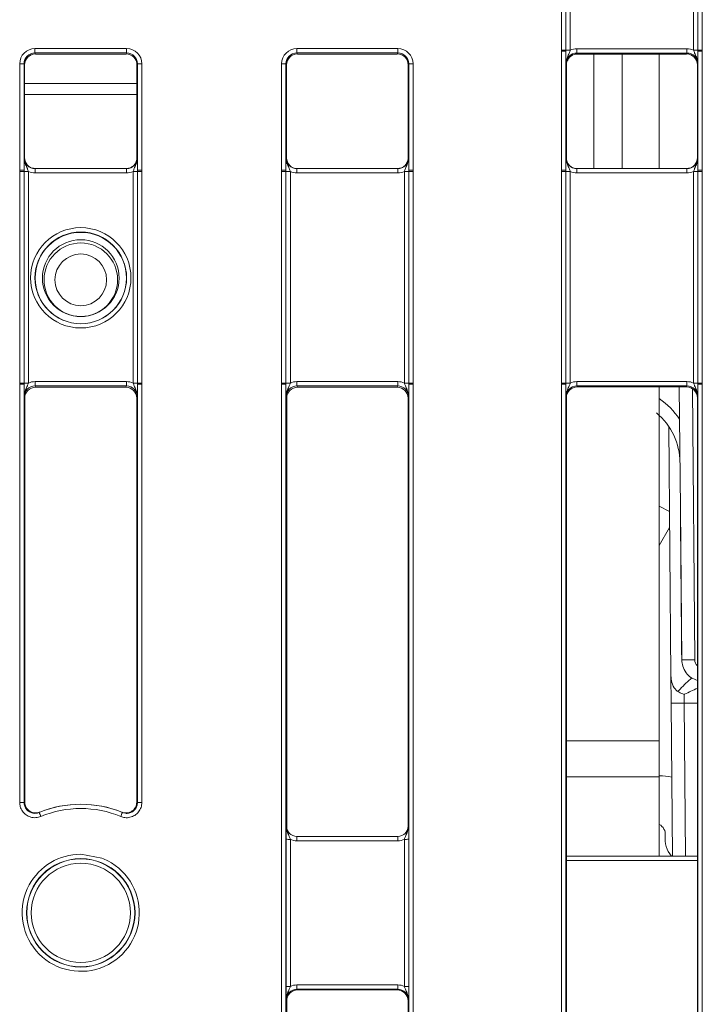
# Model space of a CAD drawing. Header units: millimetres. Extents: x 0 to 2100, y 0 to 1485.
# Tile 13 of 118: x 431 to 471, y 375 to 431. Entities that reach past the tile are written whole.
import ezdxf

# ---------------------------------------------------------------- set-up
doc = ezdxf.new("R2010")
doc.units = ezdxf.units.MM
doc.header["$LTSCALE"] = 5

msp = doc.modelspace()

# ---------------------------------------------------------------- linework, layer by layer
at = {"color": 7, "linetype": 'Continuous', "lineweight": 15}
for p, q in [((462.521, 429.452), (462.521, 453.446)), ((462.771, 453.444), (462.771, 429.45)), ((463.021, 453.441), (463.021, 429.448)), ((470.082, 429.448), (470.082, 453.441)), ((470.332, 429.45), (470.332, 453.444)), ((470.582, 453.446), (470.582, 429.452)), ((432.365, 429.543), (437.612, 429.543)), ((432.365, 429.291), (432.365, 429.543)), ((437.612, 429.291), (432.365, 429.291)), ((432.365, 429.291), (432.395, 429.23)), ((437.582, 429.23), (432.395, 429.23)), ((437.582, 429.23), (437.612, 429.291)), ((437.612, 429.291), (437.612, 429.543)), ((447.365, 429.543), (453.144, 429.543)), ((447.365, 429.543), (447.365, 429.291)), ((453.144, 429.291), (447.365, 429.291)), ((447.365, 429.291), (447.395, 429.23)), ((453.114, 429.23), (447.395, 429.23)), ((453.114, 429.23), (453.144, 429.291)), ((453.144, 429.543), (453.144, 429.291)), ((462.521, 429.392), (462.521, 429.452)), ((462.521, 422.57), (462.521, 429.392)), ((462.771, 429.45), (462.771, 429.39)), ((462.771, 429.39), (462.771, 422.568)), ((463.4, 429.282), (463.4, 429.534)), ((463.4, 429.534), (469.702, 429.534)), ((469.702, 429.282), (463.4, 429.282)), ((463.4, 429.282), (463.426, 429.23)), ((469.676, 429.23), (463.426, 429.23)), ((464.364, 422.667), (464.364, 429.23)), ((465.989, 422.667), (465.989, 429.23)), ((468.114, 429.23), (468.114, 422.667)), ((469.676, 429.23), (469.702, 429.282)), ((469.702, 429.282), (469.702, 429.534)), ((470.332, 429.39), (470.332, 429.45)), ((470.332, 422.568), (470.332, 429.39)), ((470.582, 429.452), (470.582, 429.392)), ((470.582, 429.392), (470.582, 422.57)), ((431.49, 422.57), (431.49, 428.668)), ((431.74, 428.666), (431.74, 422.568)), ((431.77, 428.605), (431.74, 428.666)), ((431.77, 428.605), (431.77, 423.292)), ((438.237, 428.666), (438.207, 428.605)), ((438.207, 423.292), (438.207, 428.605)), ((438.237, 422.568), (438.237, 428.666)), ((438.487, 428.668), (438.487, 422.57)), ((446.49, 422.57), (446.49, 428.668)), ((446.74, 428.666), (446.74, 422.568)), ((446.77, 428.605), (446.74, 428.666)), ((446.77, 428.605), (446.77, 423.292)), ((453.769, 428.666), (453.739, 428.605)), ((453.739, 423.292), (453.739, 428.605)), ((453.769, 422.568), (453.769, 428.666)), ((454.019, 428.668), (454.019, 422.57)), ((462.801, 428.605), (462.775, 428.657)), ((462.801, 423.292), (462.801, 428.605)), ((470.327, 428.657), (470.301, 428.605)), ((470.301, 423.292), (470.301, 428.605)), ((431.77, 427.541), (438.207, 427.541)), ((438.207, 426.916), (431.77, 426.916)), ((431.744, 423.292), (431.77, 423.292)), ((438.201, 423.205), (438.207, 423.287)), ((438.207, 423.292), (438.233, 423.292)), ((446.744, 423.292), (446.77, 423.292)), ((453.739, 423.292), (453.765, 423.292)), ((462.775, 423.292), (462.801, 423.292)), ((470.301, 423.292), (470.327, 423.292)), ((431.49, 422.51), (431.49, 422.57)), ((431.49, 410.389), (431.49, 422.51)), ((431.74, 422.568), (431.74, 422.508)), ((431.74, 422.508), (431.74, 410.387)), ((431.99, 422.506), (431.99, 410.385)), ((432.369, 422.667), (432.369, 422.419)), ((432.369, 422.667), (437.608, 422.667)), ((437.608, 422.419), (432.369, 422.419)), ((437.608, 422.667), (437.608, 422.419)), ((437.987, 410.385), (437.987, 422.506)), ((438.237, 422.508), (438.237, 422.568)), ((438.237, 410.387), (438.237, 422.508)), ((438.487, 422.57), (438.487, 422.51)), ((438.487, 422.51), (438.487, 410.389)), ((446.49, 422.51), (446.49, 422.57)), ((446.49, 410.389), (446.49, 422.51)), ((446.74, 422.568), (446.74, 422.508)), ((446.74, 422.508), (446.74, 410.387)), ((446.99, 422.506), (446.99, 410.385)), ((447.369, 422.419), (447.369, 422.667)), ((447.369, 422.667), (453.14, 422.667)), ((453.14, 422.419), (447.369, 422.419)), ((453.14, 422.419), (453.14, 422.667)), ((453.519, 410.385), (453.519, 422.506)), ((453.769, 422.508), (453.769, 422.568)), ((453.769, 410.387), (453.769, 422.508)), ((454.019, 422.57), (454.019, 422.51)), ((454.019, 422.51), (454.019, 410.389)), ((462.521, 422.51), (462.521, 422.57)), ((462.521, 410.389), (462.521, 422.51)), ((462.771, 422.568), (462.771, 422.508)), ((462.771, 422.508), (462.771, 410.387)), ((463.021, 422.506), (463.021, 410.385)), ((463.4, 422.419), (463.4, 422.667)), ((463.4, 422.667), (469.702, 422.667)), ((469.702, 422.419), (463.4, 422.419)), ((469.702, 422.419), (469.702, 422.667)), ((470.082, 410.385), (470.082, 422.506)), ((470.332, 422.508), (470.332, 422.568)), ((470.332, 410.387), (470.332, 422.508)), ((470.582, 422.57), (470.582, 422.51)), ((470.582, 422.51), (470.582, 410.389)), ((432.369, 410.472), (432.369, 410.22)), ((432.369, 410.472), (437.608, 410.472)), ((437.608, 410.472), (437.608, 410.22)), ((447.369, 410.22), (447.369, 410.472)), ((447.369, 410.472), (453.14, 410.472)), ((453.14, 410.22), (453.14, 410.472)), ((463.4, 410.22), (463.4, 410.472)), ((463.4, 410.472), (469.702, 410.472)), ((469.702, 410.22), (469.702, 410.472)), ((431.49, 410.33), (431.49, 410.389)), ((431.49, 386.374), (431.49, 410.33)), ((431.74, 410.387), (431.74, 410.327)), ((431.74, 410.327), (431.74, 386.372)), ((437.608, 410.22), (432.369, 410.22)), ((432.369, 410.22), (432.406, 410.145)), ((432.406, 410.145), (437.571, 410.145)), ((437.571, 410.145), (437.608, 410.22)), ((438.237, 410.327), (438.237, 410.387)), ((438.237, 386.372), (438.237, 410.327)), ((438.487, 410.389), (438.487, 410.33)), ((438.487, 410.33), (438.487, 386.374)), ((446.49, 410.33), (446.49, 410.389)), ((446.49, 357.577), (446.49, 410.33)), ((446.74, 410.387), (446.74, 410.327)), ((446.74, 410.327), (446.74, 357.575)), ((453.14, 410.22), (447.369, 410.22)), ((447.369, 410.22), (447.406, 410.145)), ((447.406, 410.145), (453.103, 410.145)), ((453.103, 410.145), (453.14, 410.22)), ((453.769, 410.327), (453.769, 410.387)), ((453.769, 357.575), (453.769, 410.327)), ((454.019, 410.389), (454.019, 410.33)), ((454.019, 410.33), (454.019, 357.577)), ((462.521, 410.33), (462.521, 410.389)), ((462.521, 357.577), (462.521, 410.33)), ((462.771, 410.387), (462.771, 410.327)), ((462.771, 410.327), (462.771, 357.575)), ((469.702, 410.22), (463.4, 410.22)), ((463.4, 410.22), (463.426, 410.167)), ((469.676, 410.167), (463.426, 410.167)), ((468.114, 410.167), (468.114, 389.899)), ((469.324, 403.232), (469.264, 410.167)), ((469.676, 410.167), (469.702, 410.22)), ((470.332, 410.327), (470.332, 410.387)), ((470.332, 357.575), (470.332, 410.327)), ((470.582, 410.389), (470.582, 410.33)), ((470.582, 410.33), (470.582, 357.577)), ((431.781, 409.52), (431.744, 409.595)), ((431.781, 386.393), (431.781, 409.52)), ((438.233, 409.595), (438.196, 409.52)), ((438.196, 409.52), (438.196, 386.393)), ((446.781, 409.52), (446.744, 409.595)), ((446.781, 385.009), (446.781, 409.52)), ((453.765, 409.595), (453.728, 409.52)), ((453.728, 409.52), (453.728, 385.009)), ((462.801, 409.542), (462.775, 409.595)), ((462.801, 358.299), (462.801, 409.542)), ((470.327, 409.595), (470.301, 409.542)), ((470.301, 358.299), (470.301, 409.542)), ((468.783, 393.619), (468.659, 407.903)), ((468.701, 403.032), (468.114, 403.34)), ((469.4, 394.542), (469.324, 403.232)), ((468.709, 402.123), (468.114, 401.09)), ((468.797, 392.064), (468.783, 393.619)), ((469.54, 392.552), (469.547, 392.064)), ((468.873, 383.303), (468.797, 392.064)), ((468.114, 389.899), (468.114, 387.844)), ((468.114, 387.844), (468.114, 383.303)), ((431.74, 386.372), (431.781, 386.393)), ((438.196, 386.393), (438.237, 386.372)), ((446.745, 385.045), (446.781, 385.009)), ((453.728, 385.009), (453.764, 385.045)), ((446.741, 375.838), (446.741, 384.261)), ((446.991, 384.259), (446.991, 375.836)), ((447.37, 384.42), (447.37, 384.172)), ((447.37, 384.42), (453.139, 384.42)), ((453.139, 384.172), (447.37, 384.172)), ((453.139, 384.42), (453.139, 384.172)), ((453.518, 375.836), (453.518, 384.259)), ((453.768, 384.261), (453.768, 375.838)), ((462.801, 383.303), (470.301, 383.303)), ((447.37, 375.923), (447.37, 375.671)), ((447.37, 375.923), (453.139, 375.923)), ((453.139, 375.671), (447.37, 375.671)), ((447.37, 375.671), (447.406, 375.635)), ((447.406, 375.635), (453.103, 375.635)), ((453.103, 375.635), (453.139, 375.671)), ((453.139, 375.923), (453.139, 375.671)), ((446.781, 375.01), (446.745, 375.046)), ((446.781, 358.299), (446.781, 375.01)), ((453.764, 375.046), (453.728, 375.01)), ((453.728, 375.01), (453.728, 358.299))]:
    msp.add_line(p, q, dxfattribs=at)
at = {"color": 8, "linetype": 'Continuous', "lineweight": 15}
for p, q in [((470.015, 410.067), (470.15, 394.542)), ((469.404, 394.542), (469.4, 394.542)), ((470.301, 392.064), (469.547, 392.064)), ((469.547, 392.064), (469.623, 383.303)), ((462.801, 389.899), (468.114, 389.899)), ((468.114, 387.844), (462.801, 387.844)), ((470.301, 383.056), (462.801, 383.056))]:
    msp.add_line(p, q, dxfattribs=at)
at = {"color": 7, "linetype": 'Continuous', "lineweight": 15, "flags": 128}
for points in [[(432.641, 385.813), (432.631, 385.808), (432.604, 385.795)], [(437.373, 385.795), (437.365, 385.799), (437.337, 385.813)]]:
    msp.add_lwpolyline(points, dxfattribs=at)
at = {"color": 8, "linetype": 'Continuous', "lineweight": 15, "flags": 128}
msp.add_lwpolyline([(434.989, 383.407), (436.2, 383.181), (436.297, 383.141)], dxfattribs=at)
at = {"color": 7, "linetype": 'Continuous', "lineweight": 15}
for centre, radius in [((434.989, 416.413), 2.873), ((434.989, 416.411), 2.623), ((434.989, 416.402), 2.614), ((434.989, 416.396), 2.199), ((434.989, 416.303), 2.106), ((434.989, 416.297), 1.481), ((434.989, 380.051), 3.105), ((434.989, 380.05), 3.09), ((434.989, 380.048), 2.841)]:
    msp.add_circle(centre, radius, dxfattribs=at)
for centre, radius, start, end in [((462.582, 422.044), 7.408, 88.5405, 90.4739), ((462.582, 422.082), 7.311, 88.5247, 90.4841), ((462.959, 436.856), 7.408, 268.5405, 270.4739), ((470.143, 436.856), 7.408, 269.5261, 271.4595), ((470.52, 422.044), 7.408, 89.5261, 91.4595), ((470.52, 422.082), 7.311, 89.5159, 91.4753), ((431.552, 421.357), 7.311, 88.5247, 90.4841), ((438.426, 421.357), 7.311, 89.5159, 91.4753), ((446.552, 421.357), 7.311, 88.5247, 90.4841), ((453.957, 421.357), 7.311, 89.5159, 91.4753), ((431.552, 415.26), 7.311, 88.5247, 90.4841), ((431.551, 415.102), 7.408, 88.5405, 90.4739), ((431.928, 429.914), 7.408, 268.5405, 270.4739), ((438.049, 429.914), 7.408, 269.5261, 271.4595), ((438.426, 415.26), 7.311, 89.5159, 91.4753), ((438.426, 415.102), 7.408, 89.5261, 91.4595), ((446.552, 415.26), 7.311, 88.5247, 90.4841), ((446.551, 415.102), 7.408, 88.5405, 90.4739), ((446.928, 429.914), 7.408, 268.5405, 270.4739), ((453.58, 429.914), 7.408, 269.5261, 271.4595), ((453.957, 415.26), 7.311, 89.5159, 91.4753), ((453.958, 415.102), 7.408, 89.5261, 91.4595), ((462.582, 415.26), 7.311, 88.5247, 90.4841), ((462.582, 415.102), 7.408, 88.5405, 90.4739), ((462.959, 429.914), 7.408, 268.5405, 270.4739), ((470.143, 429.914), 7.408, 269.5261, 271.4595), ((470.52, 415.26), 7.311, 89.5159, 91.4753), ((470.52, 415.102), 7.408, 89.5261, 91.4595), ((431.551, 402.981), 7.408, 88.5405, 90.4739), ((431.552, 403.019), 7.311, 88.5247, 90.4841), ((431.928, 417.793), 7.408, 268.5405, 270.4739), ((438.049, 417.793), 7.408, 269.5261, 271.4595), ((438.426, 402.981), 7.408, 89.5261, 91.4595), ((438.426, 403.019), 7.311, 89.5159, 91.4753), ((446.551, 402.981), 7.408, 88.5405, 90.4739), ((446.552, 403.019), 7.311, 88.5247, 90.4841), ((446.928, 417.793), 7.408, 268.5405, 270.4739), ((453.58, 417.793), 7.408, 269.5261, 271.4595), ((453.958, 402.981), 7.408, 89.5261, 91.4595), ((453.957, 403.019), 7.311, 89.5159, 91.4753), ((462.582, 402.981), 7.408, 88.5405, 90.4739), ((462.582, 403.019), 7.311, 88.5247, 90.4841), ((462.959, 417.793), 7.408, 268.5405, 270.4739), ((470.143, 417.793), 7.408, 269.5261, 271.4595), ((470.52, 402.981), 7.408, 89.5261, 91.4595), ((470.52, 403.019), 7.311, 89.5159, 91.4753), ((465.552, 405.803), 3.75, 0.5, 49.968), ((469.755, 421.282), 26.743, 269.2489, 270.8475), ((469.172, 413.552), 21.491, 269.0002, 270.9998), ((468.098, 384.362), 3.533, 77.9836, 89.7551), ((431.552, 379.064), 7.311, 88.5247, 90.4841), ((434.989, 380.05), 6.22, 67.4601, 112.5399), ((434.989, 380.009), 6.261, 67.9752, 112.0248), ((438.426, 379.064), 7.311, 89.5159, 91.4753), ((415.58, 378.527), 18.511, 22.3492, 23.1168), ((434.989, 380.053), 5.97, 67.4601, 112.5399), ((454.397, 378.527), 18.511, 156.8832, 157.6508), ((467.837, 384.553), 0.625, 352.7917, 63.6939), ((446.929, 391.569), 7.311, 268.5247, 270.4841), ((453.58, 391.569), 7.311, 269.5159, 271.4753), ((469.945, 384.287), 1.5, 172.7917, 220.9632), ((434.988, 380.053), 3.354, 151.563, 67.0421), ((446.929, 383.147), 7.311, 268.5247, 270.4841), ((453.58, 383.147), 7.311, 269.5159, 271.4753)]:
    msp.add_arc(centre, radius, start, end, dxfattribs=at)
at = {"color": 8, "linetype": 'Continuous', "lineweight": 15}
for centre, radius, start, end in [((465.552, 405.797), 4.5, 34.056, 55.3002), ((470.65, 394.547), 0.5, 180.5, 225.7137), ((434.989, 380.053), 3.354, 89.9995, 151.5617)]:
    msp.add_arc(centre, radius, start, end, dxfattribs=at)
at = {"color": 7, "linetype": 'Continuous', "lineweight": 15}
for centre, major_axis, ratio, start_param, end_param in [((432.365, 428.668), (0.744, -0.46), 0.999915, 2.124401, 3.695121), ((432.365, 428.666), (0.452, -0.432), 0.999832, 2.3335, 3.90422), ((432.395, 428.605), (0.532, -0.329), 0.999915, 2.124401, 3.695121), ((437.582, 428.605), (0.532, 0.329), 0.999915, 5.729657, 7.300377), ((437.612, 428.668), (0.744, 0.46), 0.999915, 5.729657, 7.300377), ((437.612, 428.666), (0.452, 0.432), 0.999832, 5.520558, 7.091278), ((447.365, 428.668), (0.744, -0.46), 0.999915, 2.124401, 3.695121), ((447.365, 428.666), (0.452, -0.432), 0.999832, 2.3335, 3.90422), ((447.395, 428.605), (0.532, -0.329), 0.999915, 2.124401, 3.695121), ((453.114, 428.605), (0.532, 0.329), 0.999915, 5.729657, 7.300377), ((453.144, 428.668), (0.744, 0.46), 0.999915, 5.729657, 7.300377), ((453.144, 428.666), (0.452, 0.432), 0.999832, 5.520558, 7.091278), ((463.4, 428.657), (0.452, -0.432), 0.999832, 2.3335, 3.90422), ((463.421, 428.594), (0.146, 0.62), 0.980841, 0.236194, 1.334602), ((463.4, 428.659), (0.744, -0.46), 0.999915, 2.124401, 2.572762), ((469.676, 428.605), (0.532, 0.329), 0.999915, 5.729657, 7.300377), ((469.702, 428.659), (0.744, 0.46), 0.999915, 0.56883, 1.017192), ((469.702, 428.657), (0.452, 0.432), 0.999832, 5.520558, 7.091278), ((432.369, 423.292), (0.549, 0.3), 0.999873, 2.641898, 4.212618), ((432.401, 423.281), (0.539, -0.333), 0.980675, 3.695197, 4.150058), ((437.608, 423.292), (0.549, -0.3), 0.999873, 5.21216, 6.78288), ((437.582, 423.292), (0.532, -0.329), 0.999915, 0.544878, 0.553529), ((447.369, 423.292), (0.549, 0.3), 0.999873, 2.641898, 4.212618), ((447.395, 423.292), (0.532, 0.329), 0.999915, 2.588064, 4.158784), ((453.14, 423.292), (0.549, -0.3), 0.999873, 5.21216, 6.78288), ((453.108, 423.281), (0.539, 0.333), 0.980675, 5.27472, 5.729581), ((463.4, 423.292), (0.549, 0.3), 0.999873, 2.641898, 4.212618), ((463.426, 423.292), (0.532, 0.329), 0.999915, 2.588064, 4.158784), ((469.702, 423.292), (0.549, -0.3), 0.999873, 5.21216, 6.78288), ((469.671, 423.281), (0.539, 0.333), 0.980675, 5.27472, 5.729581), ((432.369, 423.294), (0.744, 0.46), 0.999915, 3.710423, 4.158784), ((437.608, 423.294), (0.744, -0.46), 0.999915, 5.265994, 5.714355), ((447.369, 423.294), (0.744, 0.46), 0.999915, 3.710423, 4.158784), ((453.14, 423.294), (0.744, -0.46), 0.999915, 5.265994, 5.714355), ((463.4, 423.294), (0.744, 0.46), 0.999915, 3.710423, 4.158784), ((469.702, 423.294), (0.744, -0.46), 0.999915, 5.265994, 5.714355), ((432.369, 409.597), (0.744, -0.46), 0.999915, 2.124401, 2.572762), ((437.608, 409.597), (0.744, 0.46), 0.999915, 0.56883, 1.017192), ((447.369, 409.597), (0.744, -0.46), 0.999915, 2.124401, 2.572762), ((453.14, 409.597), (0.744, 0.46), 0.999915, 0.56883, 1.017192), ((463.4, 409.597), (0.744, -0.46), 0.999915, 2.124401, 2.572762), ((469.702, 409.597), (0.744, 0.46), 0.999915, 0.56883, 1.017192), ((432.369, 409.595), (0.452, -0.432), 0.999832, 2.3335, 3.90422), ((432.406, 409.52), (0.532, -0.329), 0.999915, 2.124401, 3.695121), ((437.571, 409.52), (0.532, 0.329), 0.999915, 5.729657, 7.300377), ((437.608, 409.595), (0.452, 0.432), 0.999832, 5.520558, 7.091278), ((447.369, 409.595), (0.452, -0.432), 0.999832, 2.3335, 3.90422), ((447.406, 409.52), (0.532, -0.329), 0.999915, 2.124401, 3.695121), ((453.103, 409.52), (0.532, 0.329), 0.999915, 5.729657, 7.300377), ((453.14, 409.595), (0.452, 0.432), 0.999832, 5.520558, 7.091278), ((463.4, 409.595), (0.452, -0.432), 0.999832, 2.3335, 3.90422), ((463.426, 409.542), (0.532, -0.329), 0.999915, 2.124401, 3.695121), ((469.676, 409.542), (0.532, 0.329), 0.999915, 5.729657, 7.300377), ((469.702, 409.595), (0.452, 0.432), 0.999832, 5.520558, 7.091278), ((470.074, 403.238), (-0.75, 85.945), 0.008726, 1.570796, 1.672078), ((447.37, 385.045), (0.619, -0.087), 0.999889, 3.28073, 4.851526), ((447.406, 385.009), (0.625, 0), 0.999924, 3.141593, 3.926972), ((453.139, 385.045), (0.619, 0.087), 0.999889, 4.573252, 6.144048), ((453.103, 385.009), (0.625, 0), 0.999924, 5.497787, 6.283185), ((447.37, 385.047), (0.875, 0), 0.999924, 4.263952, 4.712389), ((453.139, 385.047), (0.875, 0), 0.999924, 4.712389, 5.160826), ((447.37, 375.046), (0.619, -0.087), 0.999889, 1.709934, 3.28073), ((447.406, 375.01), (0.625, 0), 0.999924, 1.570796, 3.141593), ((447.37, 375.048), (0.875, 0), 0.999924, 1.570796, 2.019234), ((453.103, 375.01), (0.625, 0), 0.999924, 0, 1.570796), ((453.139, 375.048), (0.875, 0), 0.999924, 1.122359, 1.570796), ((453.139, 375.046), (0.619, 0.087), 0.999889, 6.144048, 7.714844)]:
    msp.add_ellipse(centre, major_axis=major_axis, ratio=ratio, start_param=start_param, end_param=end_param, dxfattribs=at)
for points, knots in [([(462.775, 428.657), (462.775, 428.658), (462.775, 428.683), (462.774, 428.771), (462.772, 428.934), (462.771, 429.161), (462.771, 429.325), (462.771, 429.39)], [0, 0, 0, 0, 0.005551, 0.123014, 0.446974, 0.782817, 1, 1, 1, 1]), ([(462.775, 428.657), (462.775, 428.659), (462.775, 428.699), (462.784, 428.837), (462.847, 429.048), (462.951, 429.257), (463, 429.393), (463.021, 429.448)], [0, 0, 0, 0, 0.006601, 0.146171, 0.501239, 0.799231, 1, 1, 1, 1]), ([(470.082, 429.448), (470.102, 429.393), (470.151, 429.257), (470.255, 429.048), (470.318, 428.837), (470.327, 428.699), (470.327, 428.659), (470.327, 428.657)], [0, 0, 0, 0, 0.200769, 0.498761, 0.853829, 0.993399, 1, 1, 1, 1]), ([(470.332, 429.39), (470.331, 429.325), (470.331, 429.161), (470.33, 428.934), (470.328, 428.771), (470.327, 428.683), (470.327, 428.658), (470.327, 428.657)], [0, 0, 0, 0, 0.217183, 0.553026, 0.876986, 0.994449, 1, 1, 1, 1]), ([(462.801, 428.605), (462.804, 428.69), (462.809, 428.79), (462.864, 428.868), (462.873, 428.88)], [0, 0, 0, 0, 0.848043, 1, 1, 1, 1]), ([(431.74, 422.568), (431.74, 422.632), (431.74, 422.796), (431.741, 423.02), (431.743, 423.18), (431.744, 423.267), (431.744, 423.291), (431.744, 423.292)], [0, 0, 0, 0, 0.217183, 0.553026, 0.876986, 0.994449, 1, 1, 1, 1]), ([(431.99, 422.506), (431.97, 422.56), (431.92, 422.696), (431.816, 422.904), (431.753, 423.113), (431.744, 423.25), (431.744, 423.29), (431.744, 423.292)], [0, 0, 0, 0, 0.2007687, 0.4987608, 0.8538291, 0.9933988, 1, 1, 1, 1]), ([(432.395, 422.667), (432.314, 422.677), (432.151, 422.696), (431.949, 422.828), (431.875, 422.958), (431.842, 423.017)], [0, 0, 0, 0, 0.35453, 0.709059, 1, 1, 1, 1]), ([(437.582, 422.667), (437.644, 422.673), (437.777, 422.684), (437.969, 422.785), (438.1, 422.928), (438.174, 423.076), (438.192, 423.161), (438.201, 423.205)], [0, 0, 0, 0, 0.209826, 0.446233, 0.709135, 0.85122, 1, 1, 1, 1]), ([(438.233, 423.292), (438.233, 423.29), (438.233, 423.25), (438.224, 423.113), (438.161, 422.904), (438.057, 422.696), (438.007, 422.56), (437.987, 422.506)], [0, 0, 0, 0, 0.006601, 0.146171, 0.501239, 0.799231, 1, 1, 1, 1]), ([(438.233, 423.292), (438.233, 423.291), (438.233, 423.267), (438.234, 423.18), (438.236, 423.02), (438.237, 422.796), (438.237, 422.632), (438.237, 422.568)], [0, 0, 0, 0, 0.005551, 0.123014, 0.446974, 0.782817, 1, 1, 1, 1]), ([(446.74, 422.568), (446.74, 422.632), (446.74, 422.796), (446.741, 423.02), (446.743, 423.18), (446.744, 423.267), (446.744, 423.291), (446.744, 423.292)], [0, 0, 0, 0, 0.217183, 0.553026, 0.876986, 0.994449, 1, 1, 1, 1]), ([(446.744, 423.292), (446.744, 423.29), (446.744, 423.25), (446.753, 423.113), (446.816, 422.904), (446.92, 422.696), (446.97, 422.56), (446.99, 422.506)], [0, 0, 0, 0, 0.006601, 0.146171, 0.501239, 0.799231, 1, 1, 1, 1]), ([(453.667, 423.017), (453.633, 422.958), (453.56, 422.828), (453.358, 422.696), (453.195, 422.677), (453.114, 422.667)], [0, 0, 0, 0, 0.290941, 0.64547, 1, 1, 1, 1]), ([(453.519, 422.506), (453.539, 422.56), (453.589, 422.696), (453.692, 422.904), (453.755, 423.113), (453.765, 423.25), (453.765, 423.29), (453.765, 423.292)], [0, 0, 0, 0, 0.200769, 0.498761, 0.853829, 0.993399, 1, 1, 1, 1]), ([(453.765, 423.292), (453.765, 423.291), (453.765, 423.267), (453.766, 423.18), (453.767, 423.02), (453.769, 422.796), (453.769, 422.632), (453.769, 422.568)], [0, 0, 0, 0, 0.005551, 0.123014, 0.446974, 0.782817, 1, 1, 1, 1]), ([(462.771, 422.568), (462.771, 422.632), (462.771, 422.796), (462.772, 423.02), (462.774, 423.18), (462.775, 423.267), (462.775, 423.291), (462.775, 423.292)], [0, 0, 0, 0, 0.217183, 0.553026, 0.876986, 0.994449, 1, 1, 1, 1]), ([(462.775, 423.292), (462.775, 423.29), (462.775, 423.25), (462.784, 423.113), (462.847, 422.904), (462.951, 422.696), (463, 422.56), (463.021, 422.506)], [0, 0, 0, 0, 0.006601, 0.146171, 0.501239, 0.799231, 1, 1, 1, 1]), ([(470.229, 423.017), (470.196, 422.958), (470.122, 422.828), (469.92, 422.696), (469.757, 422.677), (469.676, 422.667)], [0, 0, 0, 0, 0.290941, 0.64547, 1, 1, 1, 1]), ([(470.082, 422.506), (470.102, 422.56), (470.151, 422.696), (470.255, 422.904), (470.318, 423.113), (470.327, 423.25), (470.327, 423.29), (470.327, 423.292)], [0, 0, 0, 0, 0.200769, 0.498761, 0.853829, 0.993399, 1, 1, 1, 1]), ([(470.327, 423.292), (470.327, 423.291), (470.327, 423.267), (470.328, 423.18), (470.33, 423.02), (470.331, 422.796), (470.331, 422.632), (470.332, 422.568)], [0, 0, 0, 0, 0.0055506, 0.1230141, 0.4469737, 0.7828174, 1, 1, 1, 1]), ([(431.744, 409.595), (431.744, 409.596), (431.744, 409.62), (431.743, 409.709), (431.741, 409.872), (431.74, 410.098), (431.74, 410.263), (431.74, 410.327)], [0, 0, 0, 0, 0.005551, 0.123014, 0.446974, 0.782817, 1, 1, 1, 1]), ([(431.99, 410.385), (431.97, 410.331), (431.92, 410.195), (431.816, 409.985), (431.753, 409.774), (431.744, 409.637), (431.744, 409.596), (431.744, 409.595)], [0, 0, 0, 0, 0.200769, 0.498761, 0.853829, 0.993399, 1, 1, 1, 1]), ([(438.233, 409.595), (438.233, 409.596), (438.233, 409.637), (438.224, 409.774), (438.161, 409.985), (438.057, 410.195), (438.007, 410.331), (437.987, 410.385)], [0, 0, 0, 0, 0.006601, 0.146171, 0.501239, 0.799231, 1, 1, 1, 1]), ([(438.237, 410.327), (438.237, 410.263), (438.237, 410.098), (438.236, 409.872), (438.234, 409.709), (438.233, 409.62), (438.233, 409.596), (438.233, 409.595)], [0, 0, 0, 0, 0.217183, 0.553026, 0.876986, 0.994449, 1, 1, 1, 1]), ([(446.744, 409.595), (446.744, 409.596), (446.744, 409.62), (446.743, 409.709), (446.741, 409.872), (446.74, 410.098), (446.74, 410.263), (446.74, 410.327)], [0, 0, 0, 0, 0.005551, 0.123014, 0.446974, 0.782817, 1, 1, 1, 1]), ([(446.744, 409.595), (446.744, 409.596), (446.744, 409.637), (446.753, 409.774), (446.816, 409.985), (446.92, 410.195), (446.97, 410.331), (446.99, 410.385)], [0, 0, 0, 0, 0.006601, 0.146171, 0.501239, 0.799231, 1, 1, 1, 1]), ([(453.519, 410.385), (453.539, 410.331), (453.589, 410.195), (453.692, 409.985), (453.755, 409.774), (453.765, 409.637), (453.765, 409.596), (453.765, 409.595)], [0, 0, 0, 0, 0.200769, 0.498761, 0.853829, 0.993399, 1, 1, 1, 1]), ([(453.769, 410.327), (453.769, 410.263), (453.769, 410.098), (453.767, 409.872), (453.766, 409.709), (453.765, 409.62), (453.765, 409.596), (453.765, 409.595)], [0, 0, 0, 0, 0.217183, 0.553026, 0.876986, 0.994449, 1, 1, 1, 1]), ([(462.775, 409.595), (462.775, 409.596), (462.775, 409.62), (462.774, 409.709), (462.772, 409.872), (462.771, 410.098), (462.771, 410.263), (462.771, 410.327)], [0, 0, 0, 0, 0.005551, 0.123014, 0.446974, 0.782817, 1, 1, 1, 1]), ([(462.775, 409.595), (462.775, 409.596), (462.775, 409.637), (462.784, 409.774), (462.847, 409.985), (462.951, 410.195), (463, 410.331), (463.021, 410.385)], [0, 0, 0, 0, 0.0066012, 0.1461709, 0.5012392, 0.7992313, 1, 1, 1, 1]), ([(470.082, 410.385), (470.102, 410.331), (470.151, 410.195), (470.255, 409.985), (470.318, 409.774), (470.327, 409.637), (470.327, 409.596), (470.327, 409.595)], [0, 0, 0, 0, 0.200769, 0.498761, 0.853829, 0.993399, 1, 1, 1, 1]), ([(470.332, 410.327), (470.331, 410.263), (470.331, 410.098), (470.33, 409.872), (470.328, 409.709), (470.327, 409.62), (470.327, 409.596), (470.327, 409.595)], [0, 0, 0, 0, 0.217183, 0.553026, 0.876986, 0.994449, 1, 1, 1, 1]), ([(469.404, 394.542), (469.416, 394.417), (469.442, 394.151), (469.64, 393.788), (469.934, 393.496), (470.184, 393.404), (470.301, 393.361)], [0, 0, 0, 0, 0.235512, 0.500268, 0.765137, 1, 1, 1, 1]), ([(468.783, 393.619), (468.796, 393.493), (468.825, 393.221), (468.97, 392.895), (469.132, 392.761), (469.181, 392.72)], [0, 0, 0, 0, 0.372618, 0.808565, 1, 1, 1, 1]), ([(469.54, 392.552), (469.538, 392.553), (469.512, 392.562), (469.388, 392.61), (469.273, 392.671), (469.181, 392.72)], [0, 0, 0, 0, 0.016591, 0.214256, 1, 1, 1, 1]), ([(432.7, 385.566), (432.606, 385.538), (432.416, 385.48), (432.117, 385.519), (431.847, 385.648), (431.637, 385.86), (431.511, 386.114), (431.496, 386.294), (431.49, 386.374)], [0, 0, 0, 0, 0.171732, 0.343465, 0.515184, 0.68689, 0.858597, 1, 1, 1, 1]), ([(431.74, 386.372), (431.745, 386.314), (431.755, 386.187), (431.845, 386.005), (431.995, 385.853), (432.188, 385.761), (432.402, 385.733), (432.537, 385.774), (432.604, 385.795)], [0, 0, 0, 0, 0.141408, 0.313115, 0.484817, 0.65653, 0.828262, 1, 1, 1, 1]), ([(431.781, 386.393), (431.788, 386.322), (431.802, 386.182), (431.91, 385.995), (432.068, 385.852), (432.266, 385.772), (432.467, 385.758), (432.587, 385.796), (432.641, 385.813)], [0, 0, 0, 0, 0.172518, 0.345036, 0.51754, 0.690032, 0.862525, 1, 1, 1, 1]), ([(438.487, 386.374), (438.478, 386.276), (438.458, 386.079), (438.307, 385.817), (438.085, 385.618), (437.808, 385.505), (437.525, 385.486), (437.354, 385.541), (437.277, 385.566)], [0, 0, 0, 0, 0.171732, 0.343465, 0.515184, 0.68689, 0.858597, 1, 1, 1, 1]), ([(437.337, 385.813), (437.404, 385.793), (437.54, 385.753), (437.754, 385.783), (437.945, 385.877), (438.094, 386.03), (438.181, 386.211), (438.191, 386.337), (438.196, 386.393)], [0, 0, 0, 0, 0.1725178, 0.3450362, 0.5175402, 0.6900323, 0.8625253, 1, 1, 1, 1]), ([(437.373, 385.795), (437.428, 385.777), (437.55, 385.738), (437.752, 385.752), (437.95, 385.832), (438.109, 385.974), (438.217, 386.161), (438.23, 386.302), (438.237, 386.372)], [0, 0, 0, 0, 0.141408, 0.313115, 0.484817, 0.65653, 0.828262, 1, 1, 1, 1]), ([(446.741, 384.261), (446.741, 384.346), (446.741, 384.533), (446.743, 384.773), (446.744, 384.933), (446.745, 385.02), (446.745, 385.044), (446.745, 385.045)], [0, 0, 0, 0, 0.2654386, 0.5805851, 0.8845754, 0.9947917, 1, 1, 1, 1]), ([(446.991, 384.259), (446.971, 384.313), (446.921, 384.449), (446.818, 384.657), (446.755, 384.866), (446.745, 385.004), (446.745, 385.043), (446.745, 385.045)], [0, 0, 0, 0, 0.200772, 0.49877, 0.853835, 0.993399, 1, 1, 1, 1]), ([(453.764, 385.045), (453.764, 385.043), (453.764, 385.004), (453.754, 384.866), (453.691, 384.657), (453.588, 384.449), (453.538, 384.313), (453.518, 384.259)], [0, 0, 0, 0, 0.006601, 0.146165, 0.50123, 0.799228, 1, 1, 1, 1]), ([(453.764, 385.045), (453.764, 385.044), (453.764, 385.02), (453.765, 384.933), (453.766, 384.773), (453.768, 384.533), (453.768, 384.346), (453.768, 384.261)], [0, 0, 0, 0, 0.0052083, 0.1154246, 0.4194149, 0.7345614, 1, 1, 1, 1]), ([(446.745, 375.046), (446.745, 375.047), (446.745, 375.071), (446.744, 375.16), (446.743, 375.323), (446.741, 375.566), (446.741, 375.753), (446.741, 375.838)], [0, 0, 0, 0, 0.005208, 0.115425, 0.419415, 0.734561, 1, 1, 1, 1]), ([(446.991, 375.836), (446.971, 375.782), (446.921, 375.646), (446.818, 375.436), (446.755, 375.225), (446.745, 375.088), (446.745, 375.047), (446.745, 375.046)], [0, 0, 0, 0, 0.200772, 0.49877, 0.853835, 0.993399, 1, 1, 1, 1]), ([(453.764, 375.046), (453.764, 375.047), (453.764, 375.088), (453.754, 375.225), (453.691, 375.436), (453.588, 375.646), (453.538, 375.782), (453.518, 375.836)], [0, 0, 0, 0, 0.006601, 0.146165, 0.50123, 0.799228, 1, 1, 1, 1]), ([(453.768, 375.838), (453.768, 375.753), (453.768, 375.566), (453.766, 375.323), (453.765, 375.16), (453.764, 375.071), (453.764, 375.047), (453.764, 375.046)], [0, 0, 0, 0, 0.265439, 0.580585, 0.884575, 0.994792, 1, 1, 1, 1])]:
    msp.add_open_spline(points, degree=3, knots=knots, dxfattribs=at)
at = {"color": 8, "linetype": 'Continuous', "lineweight": 15}
for points, knots in [([(462.873, 428.88), (462.906, 428.939), (462.98, 429.068), (463.18, 429.2), (463.341, 429.22), (463.421, 429.23)], [0, 0, 0, 0, 0.293247, 0.650509, 1, 1, 1, 1]), ([(431.842, 423.017), (431.834, 423.029), (431.779, 423.106), (431.774, 423.204), (431.77, 423.287)], [0, 0, 0, 0, 0.154942, 1, 1, 1, 1]), ([(453.739, 423.287), (453.735, 423.204), (453.73, 423.106), (453.675, 423.029), (453.667, 423.017)], [0, 0, 0, 0, 0.845058, 1, 1, 1, 1]), ([(470.301, 423.287), (470.297, 423.204), (470.293, 423.106), (470.238, 423.029), (470.229, 423.017)], [0, 0, 0, 0, 0.845058, 1, 1, 1, 1]), ([(469.181, 392.72), (469.225, 392.767), (469.492, 393.057), (469.757, 393.307), (469.98, 393.516)], [0, 0, 0, 0, 0.162426, 1, 1, 1, 1]), ([(470.301, 392.912), (470.056, 392.801), (469.804, 392.687), (469.547, 392.555), (469.54, 392.552)], [0, 0, 0, 0, 0.972197, 1, 1, 1, 1])]:
    msp.add_open_spline(points, degree=3, knots=knots, dxfattribs=at)

doc.saveas('drawing.dxf')
